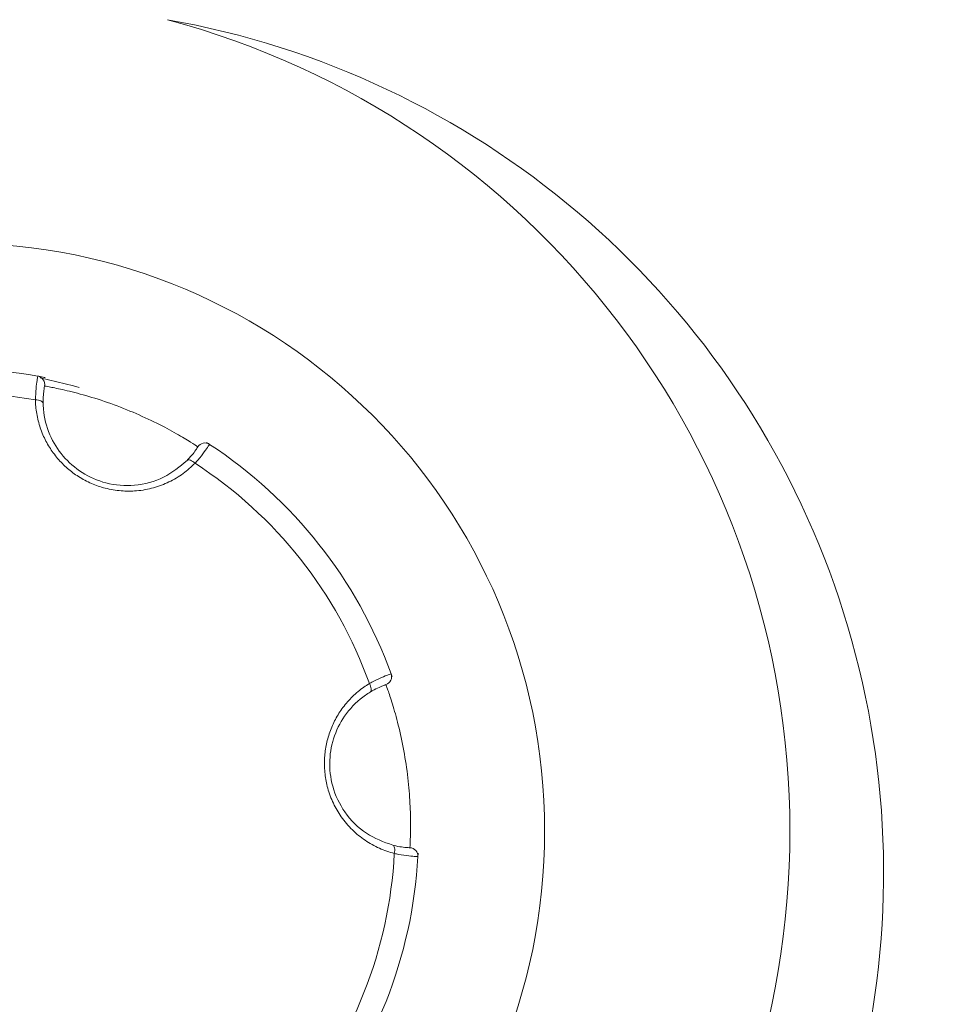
# Model space of a CAD drawing. Header units: millimetres. Extents: x -420 to 420, y -297 to 297.
# Tile 22 of 141: x -230 to -220, y -15 to -4. Entities that reach past the tile are written whole.
import ezdxf

# ---------------------------------------------------------------- set-up
doc = ezdxf.new("R2010")
doc.units = ezdxf.units.MM
doc.header["$MEASUREMENT"] = 0
doc.layers.add('layer 1', color=7, linetype='Continuous')

msp = doc.modelspace()

# ---------------------------------------------------------------- linework, layer by layer
at = {"layer": 'layer 1', "color": 7, "lineweight": 9}
for points, knots in [([(-223.325, -19.3514), (-221.057, -16.7612), (-220.3615, -13.1494), (-221.5055, -9.9022), (-221.5055, -9.9022), (-222.6493, -6.6549), (-225.455, -4.2764), (-228.8457, -3.6796)], [0, 0, 0, 0, 0.3333333, 0.3333333, 0.3333333, 0.3333333, 1, 1, 1, 1]), ([(-228.8457, -21.5366), (-224.8047, -20.4538), (-221.9946, -16.7917), (-221.9946, -12.6081), (-221.9946, -12.6081), (-221.9946, -8.4245), (-224.8047, -4.7624), (-228.8457, -3.6796)], [0, 0, 0, 0, 0.3333333, 0.3333333, 0.3333333, 0.3333333, 1, 1, 1, 1]), ([(-224.6937, -12.6081), (-224.6937, -9.0346), (-227.5906, -6.1377), (-231.1642, -6.1377), (-231.1642, -6.1377), (-234.7377, -6.1377), (-237.6346, -9.0346), (-237.6346, -12.6081), (-237.6346, -12.6081), (-237.6346, -16.1816), (-234.7379, -19.0786), (-231.1644, -19.0786), (-231.1644, -19.0786), (-227.5908, -19.0786), (-224.6939, -16.1816), (-224.6937, -12.6081)], [0, 0, 0, 0, 0.2, 0.2, 0.2, 0.2, 0.4, 0.4, 0.4, 0.4, 0.6, 0.6, 0.6, 0.6, 1, 1, 1, 1]), ([(-230.2977, -7.864), (-230.2957, -7.8205), (-230.2938, -7.7771), (-230.2907, -7.7408), (-230.2907, -7.7408), (-230.2875, -7.7042), (-230.2831, -7.6748), (-230.2796, -7.6523), (-230.2796, -7.6523), (-230.2759, -7.6294), (-230.2731, -7.6135), (-230.272, -7.6074), (-230.272, -7.6074), (-230.2715, -7.605), (-230.2713, -7.604), (-230.2713, -7.6033)], [0, 0, 0, 0, 0.2, 0.2, 0.2, 0.2, 0.4, 0.4, 0.4, 0.4, 0.6, 0.6, 0.6, 0.6, 1, 1, 1, 1]), ([(-230.1966, -7.7115), (-230.192, -7.6872), (-230.1973, -7.6621), (-230.2114, -7.6418), (-230.2114, -7.6418), (-230.2254, -7.6214), (-230.2469, -7.6076), (-230.2713, -7.6033)], [0, 0, 0, 0, 0.3333333, 0.3333333, 0.3333333, 0.3333333, 1, 1, 1, 1]), ([(-230.2713, -7.6033), (-230.2676, -7.6033), (-230.2641, -7.6035), (-230.2138, -7.6138), (-230.2138, -7.6138), (-230.2064, -7.6153), (-230.1979, -7.6172), (-230.1896, -7.6188)], [0, 0, 0, 0, 0.3333333, 0.3333333, 0.3333333, 0.3333333, 1, 1, 1, 1]), ([(-229.8152, -7.7274), (-229.8152, -7.7274), (-229.878, -7.7094), (-229.878, -7.7094), (-229.878, -7.7094), (-229.878, -7.7094), (-230.2446, -7.6222), (-230.2446, -7.6222)], [0, 0, 0, 0, 0.3333333, 0.3333333, 0.3333333, 0.3333333, 1, 1, 1, 1]), ([(-230.1966, -7.7115), (-230.1968, -7.712), (-230.1968, -7.7126), (-230.1971, -7.7144), (-230.1971, -7.7144), (-230.1981, -7.7188), (-230.2001, -7.7303), (-230.2027, -7.7471), (-230.2027, -7.7471), (-230.2051, -7.7632), (-230.2082, -7.7845), (-230.2099, -7.8117), (-230.2099, -7.8117), (-230.2116, -7.8379), (-230.2121, -7.8697), (-230.2125, -7.9017)], [0, 0, 0, 0, 0.2, 0.2, 0.2, 0.2, 0.4, 0.4, 0.4, 0.4, 0.6, 0.6, 0.6, 0.6, 1, 1, 1, 1]), ([(-228.5096, -8.3811), (-228.5109, -8.3803), (-228.5122, -8.3794), (-228.5161, -8.377), (-228.5161, -8.377), (-228.5259, -8.3705), (-228.5523, -8.3533), (-228.5919, -8.3285), (-228.5919, -8.3285), (-228.6311, -8.3041), (-228.6829, -8.2727), (-228.7459, -8.2367), (-228.7459, -8.2367), (-228.8082, -8.2012), (-228.8814, -8.1614), (-228.9622, -8.1209), (-228.9622, -8.1209), (-229.0428, -8.0806), (-229.1308, -8.0396), (-229.2221, -8.001), (-229.2221, -8.001), (-229.3142, -7.962), (-229.4096, -7.9252), (-229.5028, -7.8928), (-229.5028, -7.8928), (-229.5974, -7.8599), (-229.6898, -7.8314), (-229.7736, -7.808), (-229.7736, -7.808), (-229.8583, -7.7843), (-229.9341, -7.7658), (-229.998, -7.7514), (-229.998, -7.7514), (-230.0622, -7.737), (-230.1143, -7.7268), (-230.1454, -7.7209), (-230.1454, -7.7209), (-230.1764, -7.715), (-230.1866, -7.7131), (-230.1966, -7.7115)], [0, 0, 0, 0, 0.0909091, 0.0909091, 0.0909091, 0.0909091, 0.1818182, 0.1818182, 0.1818182, 0.1818182, 0.2727273, 0.2727273, 0.2727273, 0.2727273, 0.3636364, 0.3636364, 0.3636364, 0.3636364, 0.4545455, 0.4545455, 0.4545455, 0.4545455, 0.5454545, 0.5454545, 0.5454545, 0.5454545, 0.6363636, 0.6363636, 0.6363636, 0.6363636, 0.7272727, 0.7272727, 0.7272727, 0.7272727, 0.8181818, 0.8181818, 0.8181818, 0.8181818, 1, 1, 1, 1]), ([(-228.5407, -8.5615), (-228.583, -8.6007), (-228.6256, -8.6399), (-228.6721, -8.6744), (-228.6721, -8.6744), (-228.7202, -8.7101), (-228.7727, -8.7408), (-228.828, -8.7672), (-228.828, -8.7672), (-228.8818, -8.7929), (-228.9382, -8.8144), (-228.9968, -8.8308), (-228.9968, -8.8308), (-229.0572, -8.8478), (-229.1203, -8.8593), (-229.1842, -8.8649), (-229.1842, -8.8649), (-229.2404, -8.8697), (-229.2976, -8.8698), (-229.3545, -8.8652), (-229.3545, -8.8652), (-229.4137, -8.8606), (-229.4726, -8.8506), (-229.5305, -8.8356), (-229.5305, -8.8356), (-229.5813, -8.8223), (-229.6312, -8.8053), (-229.6795, -8.7844), (-229.6795, -8.7844), (-229.7292, -8.7628), (-229.7773, -8.7375), (-229.8228, -8.7085), (-229.8228, -8.7085), (-229.8657, -8.6811), (-229.9063, -8.6508), (-229.9444, -8.6179), (-229.9444, -8.6179), (-229.9834, -8.5839), (-230.0197, -8.5473), (-230.0527, -8.5084), (-230.0527, -8.5084), (-230.0862, -8.4692), (-230.1165, -8.4276), (-230.1433, -8.3846), (-230.1433, -8.3846), (-230.1707, -8.3406), (-230.1945, -8.2945), (-230.2147, -8.2478), (-230.2147, -8.2478), (-230.2361, -8.1978), (-230.2531, -8.1468), (-230.2665, -8.0952), (-230.2665, -8.0952), (-230.28, -8.0426), (-230.2892, -7.9891), (-230.2936, -7.9357), (-230.2936, -7.9357), (-230.2957, -7.9119), (-230.2966, -7.8878), (-230.2977, -7.864)], [0, 0, 0, 0, 0.0625, 0.0625, 0.0625, 0.0625, 0.125, 0.125, 0.125, 0.125, 0.1875, 0.1875, 0.1875, 0.1875, 0.25, 0.25, 0.25, 0.25, 0.3125, 0.3125, 0.3125, 0.3125, 0.375, 0.375, 0.375, 0.375, 0.4375, 0.4375, 0.4375, 0.4375, 0.5, 0.5, 0.5, 0.5, 0.5625, 0.5625, 0.5625, 0.5625, 0.625, 0.625, 0.625, 0.625, 0.6875, 0.6875, 0.6875, 0.6875, 0.75, 0.75, 0.75, 0.75, 0.8125, 0.8125, 0.8125, 0.8125, 0.875, 0.875, 0.875, 0.875, 1, 1, 1, 1]), ([(-230.2125, -7.9017), (-230.2125, -7.9017), (-230.2141, -7.8943), (-230.2141, -7.8943), (-230.2141, -7.8943), (-230.2141, -7.8943), (-230.2191, -7.8874), (-230.2191, -7.8874), (-230.2191, -7.8874), (-230.2191, -7.8874), (-230.2269, -7.881), (-230.2269, -7.881), (-230.2269, -7.881), (-230.2269, -7.881), (-230.2372, -7.8754), (-230.2372, -7.8754), (-230.2372, -7.8754), (-230.2372, -7.8754), (-230.25, -7.8708), (-230.25, -7.8708), (-230.25, -7.8708), (-230.25, -7.8708), (-230.2648, -7.8671), (-230.2648, -7.8671), (-230.2648, -7.8671), (-230.2648, -7.8671), (-230.2809, -7.8649), (-230.2809, -7.8649), (-230.2809, -7.8649), (-230.2809, -7.8649), (-230.2977, -7.864), (-230.2977, -7.864)], [0, 0, 0, 0, 0.1111111, 0.1111111, 0.1111111, 0.1111111, 0.2222222, 0.2222222, 0.2222222, 0.2222222, 0.3333333, 0.3333333, 0.3333333, 0.3333333, 0.4444444, 0.4444444, 0.4444444, 0.4444444, 0.5555556, 0.5555556, 0.5555556, 0.5555556, 0.6666667, 0.6666667, 0.6666667, 0.6666667, 0.7777778, 0.7777778, 0.7777778, 0.7777778, 1, 1, 1, 1]), ([(-230.2125, -7.9017), (-230.2116, -7.9231), (-230.2106, -7.9448), (-230.209, -7.9664), (-230.209, -7.9664), (-230.2012, -8.0609), (-230.1772, -8.1564), (-230.1378, -8.2476), (-230.1378, -8.2476), (-230.1017, -8.331), (-230.0529, -8.4108), (-229.9917, -8.4825), (-229.9917, -8.4825), (-229.9331, -8.5515), (-229.8629, -8.6131), (-229.7843, -8.663), (-229.7843, -8.663), (-229.7035, -8.7144), (-229.6137, -8.7536), (-229.5209, -8.7776), (-229.5209, -8.7776), (-229.4183, -8.8042), (-229.312, -8.8124), (-229.2086, -8.8039), (-229.2086, -8.8039), (-229.0942, -8.7944), (-228.9835, -8.7648), (-228.8875, -8.7159), (-228.8875, -8.7159), (-228.7912, -8.6669), (-228.7099, -8.5986), (-228.6285, -8.5304)], [0, 0, 0, 0, 0.1111111, 0.1111111, 0.1111111, 0.1111111, 0.2222222, 0.2222222, 0.2222222, 0.2222222, 0.3333333, 0.3333333, 0.3333333, 0.3333333, 0.4444444, 0.4444444, 0.4444444, 0.4444444, 0.5555556, 0.5555556, 0.5555556, 0.5555556, 0.6666667, 0.6666667, 0.6666667, 0.6666667, 0.7777778, 0.7777778, 0.7777778, 0.7777778, 1, 1, 1, 1]), ([(-228.3812, -8.3537), (-228.4019, -8.34), (-228.427, -8.3354), (-228.4512, -8.3406), (-228.4512, -8.3406), (-228.4753, -8.3457), (-228.4963, -8.3603), (-228.5096, -8.3811)], [0, 0, 0, 0, 0.3333333, 0.3333333, 0.3333333, 0.3333333, 1, 1, 1, 1]), ([(-228.4142, -8.3324), (-228.4041, -8.3389), (-228.3939, -8.3454), (-228.3884, -8.3489), (-228.3884, -8.3489), (-228.3812, -8.3535), (-228.3812, -8.3535), (-228.3812, -8.3537)], [0, 0, 0, 0, 0.3333333, 0.3333333, 0.3333333, 0.3333333, 1, 1, 1, 1]), ([(-228.6285, -8.5304), (-228.6207, -8.5221), (-228.6128, -8.514), (-228.6054, -8.506), (-228.6054, -8.506), (-228.5834, -8.482), (-228.5658, -8.4602), (-228.5518, -8.4415), (-228.5518, -8.4415), (-228.5372, -8.4221), (-228.5265, -8.4064), (-228.52, -8.397), (-228.52, -8.397), (-228.5135, -8.3873), (-228.5117, -8.3842), (-228.5096, -8.3811)], [0, 0, 0, 0, 0.2, 0.2, 0.2, 0.2, 0.4, 0.4, 0.4, 0.4, 0.6, 0.6, 0.6, 0.6, 1, 1, 1, 1]), ([(-228.3812, -8.3537), (-228.3839, -8.3579), (-228.3867, -8.3622), (-228.3954, -8.3753), (-228.3954, -8.3753), (-228.4043, -8.3884), (-228.4192, -8.4104), (-228.4386, -8.4369), (-228.4386, -8.4369), (-228.4579, -8.4631), (-228.4815, -8.4936), (-228.5102, -8.5269), (-228.5102, -8.5269), (-228.52, -8.5382), (-228.5303, -8.5498), (-228.5407, -8.5615)], [0, 0, 0, 0, 0.2, 0.2, 0.2, 0.2, 0.4, 0.4, 0.4, 0.4, 0.6, 0.6, 0.6, 0.6, 1, 1, 1, 1]), ([(-228.6285, -8.5304), (-228.6285, -8.5304), (-228.6224, -8.5264), (-228.6224, -8.5264), (-228.6224, -8.5264), (-228.6224, -8.5264), (-228.6141, -8.5245), (-228.6141, -8.5245), (-228.6141, -8.5245), (-228.6141, -8.5245), (-228.6039, -8.5253), (-228.6039, -8.5253), (-228.6039, -8.5253), (-228.6039, -8.5253), (-228.5925, -8.5284), (-228.5925, -8.5284), (-228.5925, -8.5284), (-228.5925, -8.5284), (-228.5801, -8.5338), (-228.5801, -8.5338), (-228.5801, -8.5338), (-228.5801, -8.5338), (-228.5669, -8.5413), (-228.5669, -8.5413), (-228.5669, -8.5413), (-228.5669, -8.5413), (-228.5536, -8.5506), (-228.5536, -8.5506), (-228.5536, -8.5506), (-228.5536, -8.5506), (-228.5407, -8.5615), (-228.5407, -8.5615)], [0, 0, 0, 0, 0.1111111, 0.1111111, 0.1111111, 0.1111111, 0.2222222, 0.2222222, 0.2222222, 0.2222222, 0.3333333, 0.3333333, 0.3333333, 0.3333333, 0.4444444, 0.4444444, 0.4444444, 0.4444444, 0.5555556, 0.5555556, 0.5555556, 0.5555556, 0.6666667, 0.6666667, 0.6666667, 0.6666667, 0.7777778, 0.7777778, 0.7777778, 0.7777778, 1, 1, 1, 1]), ([(-226.6223, -10.9866), (-226.5838, -10.9665), (-226.5452, -10.9465), (-226.5121, -10.931), (-226.5121, -10.931), (-226.479, -10.9156), (-226.4515, -10.9045), (-226.43, -10.8964), (-226.43, -10.8964), (-226.4084, -10.8881), (-226.3932, -10.8827), (-226.3873, -10.8805), (-226.3873, -10.8805), (-226.3849, -10.8798), (-226.3842, -10.8794), (-226.3834, -10.8792)], [0, 0, 0, 0, 0.2, 0.2, 0.2, 0.2, 0.4, 0.4, 0.4, 0.4, 0.6, 0.6, 0.6, 0.6, 1, 1, 1, 1]), ([(-226.4398, -10.9977), (-226.4165, -10.9896), (-226.3973, -10.9726), (-226.3868, -10.9502), (-226.3868, -10.9502), (-226.3762, -10.928), (-226.3749, -10.9023), (-226.3834, -10.8792)], [0, 0, 0, 0, 0.3333333, 0.3333333, 0.3333333, 0.3333333, 1, 1, 1, 1]), ([(-226.348, -12.8568), (-226.403, -12.8398), (-226.4581, -12.8226), (-226.5116, -12.7994), (-226.5116, -12.7994), (-226.5663, -12.7758), (-226.6193, -12.7457), (-226.6698, -12.7109), (-226.6698, -12.7109), (-226.719, -12.6773), (-226.7658, -12.6392), (-226.8092, -12.5966), (-226.8092, -12.5966), (-226.8543, -12.5526), (-226.8955, -12.5038), (-226.9323, -12.4513), (-226.9323, -12.4513), (-226.9647, -12.4049), (-226.9935, -12.3558), (-227.0181, -12.304), (-227.0181, -12.304), (-227.0434, -12.2506), (-227.0643, -12.1944), (-227.0802, -12.1369), (-227.0802, -12.1369), (-227.0943, -12.0862), (-227.1043, -12.0345), (-227.1104, -11.9821), (-227.1104, -11.9821), (-227.1166, -11.9283), (-227.1187, -11.874), (-227.1163, -11.82), (-227.1163, -11.82), (-227.1141, -11.7694), (-227.1081, -11.7189), (-227.0985, -11.6693), (-227.0985, -11.6693), (-227.0887, -11.6187), (-227.0752, -11.569), (-227.058, -11.5209), (-227.058, -11.5209), (-227.0408, -11.4723), (-227.0201, -11.4253), (-226.9961, -11.3806), (-226.9961, -11.3806), (-226.9717, -11.3347), (-226.9438, -11.2911), (-226.9133, -11.2502), (-226.9133, -11.2502), (-226.8807, -11.2068), (-226.8453, -11.1665), (-226.8072, -11.1293), (-226.8072, -11.1293), (-226.7682, -11.0912), (-226.7266, -11.0563), (-226.6826, -11.0258), (-226.6826, -11.0258), (-226.6628, -11.0121), (-226.6426, -10.9994), (-226.6223, -10.9866)], [0, 0, 0, 0, 0.0625, 0.0625, 0.0625, 0.0625, 0.125, 0.125, 0.125, 0.125, 0.1875, 0.1875, 0.1875, 0.1875, 0.25, 0.25, 0.25, 0.25, 0.3125, 0.3125, 0.3125, 0.3125, 0.375, 0.375, 0.375, 0.375, 0.4375, 0.4375, 0.4375, 0.4375, 0.5, 0.5, 0.5, 0.5, 0.5625, 0.5625, 0.5625, 0.5625, 0.625, 0.625, 0.625, 0.625, 0.6875, 0.6875, 0.6875, 0.6875, 0.75, 0.75, 0.75, 0.75, 0.8125, 0.8125, 0.8125, 0.8125, 0.875, 0.875, 0.875, 0.875, 1, 1, 1, 1]), ([(-226.6123, -11.0792), (-226.6123, -11.0792), (-226.607, -11.0741), (-226.607, -11.0741), (-226.607, -11.0741), (-226.607, -11.0741), (-226.6034, -11.0663), (-226.6034, -11.0663), (-226.6034, -11.0663), (-226.6034, -11.0663), (-226.6018, -11.0565), (-226.6018, -11.0565), (-226.6018, -11.0565), (-226.6018, -11.0565), (-226.6021, -11.0445), (-226.6021, -11.0445), (-226.6021, -11.0445), (-226.6021, -11.0445), (-226.6046, -11.0312), (-226.6046, -11.0312), (-226.6046, -11.0312), (-226.6046, -11.0312), (-226.6088, -11.0167), (-226.6088, -11.0167), (-226.6088, -11.0167), (-226.6088, -11.0167), (-226.6147, -11.0016), (-226.6147, -11.0016), (-226.6147, -11.0016), (-226.6147, -11.0016), (-226.6223, -10.9866), (-226.6223, -10.9866)], [0, 0, 0, 0, 0.1111111, 0.1111111, 0.1111111, 0.1111111, 0.2222222, 0.2222222, 0.2222222, 0.2222222, 0.3333333, 0.3333333, 0.3333333, 0.3333333, 0.4444444, 0.4444444, 0.4444444, 0.4444444, 0.5555556, 0.5555556, 0.5555556, 0.5555556, 0.6666667, 0.6666667, 0.6666667, 0.6666667, 0.7777778, 0.7777778, 0.7777778, 0.7777778, 1, 1, 1, 1]), ([(-226.4398, -10.9977), (-226.4404, -10.9981), (-226.4409, -10.9983), (-226.4426, -10.9988), (-226.4426, -10.9988), (-226.4469, -11.0003), (-226.4578, -11.0044), (-226.4737, -11.0105), (-226.4737, -11.0105), (-226.489, -11.0164), (-226.5088, -11.0243), (-226.5332, -11.0363), (-226.5332, -11.0363), (-226.5567, -11.048), (-226.5846, -11.0635), (-226.6123, -11.0792)], [0, 0, 0, 0, 0.2, 0.2, 0.2, 0.2, 0.4, 0.4, 0.4, 0.4, 0.6, 0.6, 0.6, 0.6, 1, 1, 1, 1]), ([(-226.1762, -12.7935), (-226.1762, -12.7921), (-226.1762, -12.7904), (-226.1758, -12.786), (-226.1758, -12.786), (-226.1753, -12.7743), (-226.1734, -12.7427), (-226.172, -12.6959), (-226.172, -12.6959), (-226.1703, -12.6501), (-226.169, -12.5894), (-226.1694, -12.5168), (-226.1694, -12.5168), (-226.1697, -12.4452), (-226.172, -12.3619), (-226.1773, -12.2715), (-226.1773, -12.2715), (-226.1827, -12.1816), (-226.1912, -12.0849), (-226.2032, -11.9866), (-226.2032, -11.9866), (-226.2156, -11.8871), (-226.2315, -11.7862), (-226.25, -11.6895), (-226.25, -11.6895), (-226.2686, -11.591), (-226.2903, -11.4967), (-226.3119, -11.4124), (-226.3119, -11.4124), (-226.3337, -11.3273), (-226.3555, -11.2523), (-226.3751, -11.1898), (-226.3751, -11.1898), (-226.3947, -11.1269), (-226.4119, -11.0768), (-226.4223, -11.0469), (-226.4223, -11.0469), (-226.4326, -11.0169), (-226.4361, -11.0073), (-226.4398, -10.9977)], [0, 0, 0, 0, 0.0909091, 0.0909091, 0.0909091, 0.0909091, 0.1818182, 0.1818182, 0.1818182, 0.1818182, 0.2727273, 0.2727273, 0.2727273, 0.2727273, 0.3636364, 0.3636364, 0.3636364, 0.3636364, 0.4545455, 0.4545455, 0.4545455, 0.4545455, 0.5454545, 0.5454545, 0.5454545, 0.5454545, 0.6363636, 0.6363636, 0.6363636, 0.6363636, 0.7272727, 0.7272727, 0.7272727, 0.7272727, 0.8181818, 0.8181818, 0.8181818, 0.8181818, 1, 1, 1, 1]), ([(-226.6123, -11.0792), (-226.6306, -11.0907), (-226.6489, -11.1023), (-226.6667, -11.1145), (-226.6667, -11.1145), (-226.7447, -11.1685), (-226.8153, -11.2371), (-226.8746, -11.3168), (-226.8746, -11.3168), (-226.9288, -11.3898), (-226.9736, -11.4719), (-227.0052, -11.5608), (-227.0052, -11.5608), (-227.0355, -11.646), (-227.0538, -11.7376), (-227.0577, -11.8305), (-227.0577, -11.8305), (-227.0617, -11.9263), (-227.0508, -12.0237), (-227.0251, -12.1162), (-227.0251, -12.1162), (-226.997, -12.2182), (-226.9508, -12.3144), (-226.8918, -12.3996), (-226.8918, -12.3996), (-226.8266, -12.494), (-226.7454, -12.575), (-226.6552, -12.6338), (-226.6552, -12.6338), (-226.5646, -12.6926), (-226.4648, -12.729), (-226.365, -12.7652)], [0, 0, 0, 0, 0.1111111, 0.1111111, 0.1111111, 0.1111111, 0.2222222, 0.2222222, 0.2222222, 0.2222222, 0.3333333, 0.3333333, 0.3333333, 0.3333333, 0.4444444, 0.4444444, 0.4444444, 0.4444444, 0.5555556, 0.5555556, 0.5555556, 0.5555556, 0.6666667, 0.6666667, 0.6666667, 0.6666667, 0.7777778, 0.7777778, 0.7777778, 0.7777778, 1, 1, 1, 1]), ([(-226.365, -12.7652), (-226.365, -12.7652), (-226.3583, -12.7686), (-226.3583, -12.7686), (-226.3583, -12.7686), (-226.3583, -12.7686), (-226.3528, -12.7749), (-226.3528, -12.7749), (-226.3528, -12.7749), (-226.3528, -12.7749), (-226.3483, -12.7839), (-226.3483, -12.7839), (-226.3483, -12.7839), (-226.3483, -12.7839), (-226.3452, -12.7954), (-226.3452, -12.7954), (-226.3452, -12.7954), (-226.3452, -12.7954), (-226.3437, -12.8089), (-226.3437, -12.8089), (-226.3437, -12.8089), (-226.3437, -12.8089), (-226.3435, -12.824), (-226.3435, -12.824), (-226.3435, -12.824), (-226.3435, -12.824), (-226.345, -12.8401), (-226.345, -12.8401), (-226.345, -12.8401), (-226.345, -12.8401), (-226.348, -12.8568), (-226.348, -12.8568)], [0, 0, 0, 0, 0.1111111, 0.1111111, 0.1111111, 0.1111111, 0.2222222, 0.2222222, 0.2222222, 0.2222222, 0.3333333, 0.3333333, 0.3333333, 0.3333333, 0.4444444, 0.4444444, 0.4444444, 0.4444444, 0.5555556, 0.5555556, 0.5555556, 0.5555556, 0.6666667, 0.6666667, 0.6666667, 0.6666667, 0.7777778, 0.7777778, 0.7777778, 0.7777778, 1, 1, 1, 1]), ([(-226.365, -12.7652), (-226.3539, -12.768), (-226.343, -12.7706), (-226.3322, -12.773), (-226.3322, -12.773), (-226.3004, -12.7802), (-226.2727, -12.7845), (-226.2496, -12.7872), (-226.2496, -12.7872), (-226.2256, -12.7902), (-226.2065, -12.7917), (-226.1952, -12.7924), (-226.1952, -12.7924), (-226.1836, -12.7933), (-226.1799, -12.7935), (-226.1762, -12.7935)], [0, 0, 0, 0, 0.2, 0.2, 0.2, 0.2, 0.4, 0.4, 0.4, 0.4, 0.6, 0.6, 0.6, 0.6, 1, 1, 1, 1]), ([(-226.0882, -12.891), (-226.0934, -12.8908), (-226.0984, -12.8906), (-226.1143, -12.8897), (-226.1143, -12.8897), (-226.13, -12.8886), (-226.1564, -12.8865), (-226.189, -12.883), (-226.189, -12.883), (-226.2213, -12.8795), (-226.2598, -12.8741), (-226.3028, -12.866), (-226.3028, -12.866), (-226.3174, -12.8632), (-226.3328, -12.8599), (-226.348, -12.8568)], [0, 0, 0, 0, 0.2, 0.2, 0.2, 0.2, 0.4, 0.4, 0.4, 0.4, 0.6, 0.6, 0.6, 0.6, 1, 1, 1, 1]), ([(-226.0882, -12.891), (-226.0869, -12.8664), (-226.0954, -12.8422), (-226.1119, -12.8239), (-226.1119, -12.8239), (-226.1285, -12.8056), (-226.1516, -12.7946), (-226.1762, -12.7935)], [0, 0, 0, 0, 0.3333333, 0.3333333, 0.3333333, 0.3333333, 1, 1, 1, 1]), ([(-226.0864, -12.8518), (-226.0869, -12.8638), (-226.0875, -12.8758), (-226.0878, -12.8826), (-226.0878, -12.8826), (-226.0882, -12.891), (-226.0882, -12.891), (-226.0882, -12.891)], [0, 0, 0, 0, 0.3333333, 0.3333333, 0.3333333, 0.3333333, 1, 1, 1, 1])]:
    msp.add_open_spline(points, degree=3, knots=knots, dxfattribs=at)
for points in [[(-230.2713, -7.6033), (-231.3559, -7.4097), (-232.474, -7.5737), (-233.4573, -8.0707)], [(-230.2977, -7.864), (-231.3391, -7.6737), (-232.4141, -7.8314), (-233.3571, -8.3128)], [(-226.3834, -10.8792), (-226.758, -9.843), (-227.4592, -8.9567), (-228.3812, -8.3537)], [(-226.6223, -10.9866), (-226.9784, -9.9896), (-227.6524, -9.1374), (-228.5407, -8.5615)], [(-226.3834, -10.8792), (-226.3834, -10.8792), (-226.3727, -10.9093), (-226.3727, -10.9093)], [(-227.489, -15.7308), (-226.8035, -14.924), (-226.4025, -13.914), (-226.348, -12.8568)], [(-227.2764, -15.884), (-226.5665, -15.0414), (-226.1496, -13.9911), (-226.0882, -12.891)]]:
    msp.add_open_spline(points, degree=3, dxfattribs=at)

doc.saveas('drawing.dxf')
